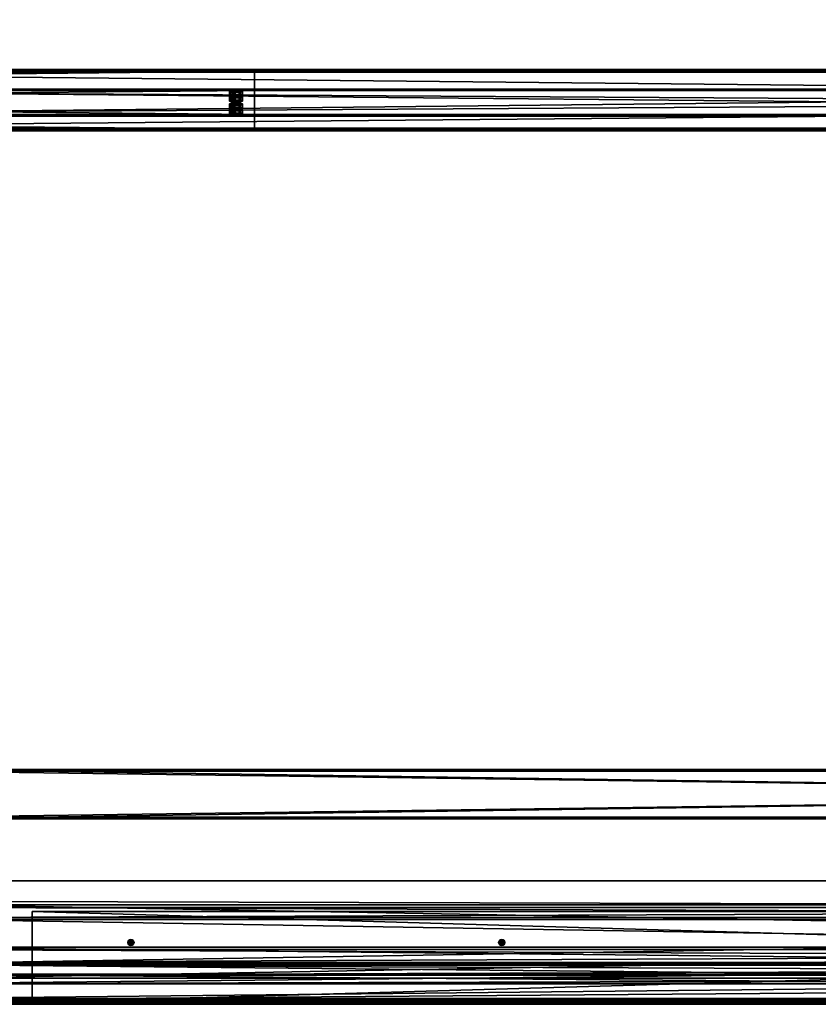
# Model space of a CAD drawing. Header units: millimetres. Extents: x -333 to 67333, y -930 to 39730.
# Tile 79 of 256: x 11320 to 12612, y 0 to 1593. Entities that reach past the tile are written whole.
import ezdxf

# ---------------------------------------------------------------- set-up
doc = ezdxf.new("R2010")
doc.units = ezdxf.units.MM
for name, color, linetype in [('13', 7, 'Continuous'), ('3', 7, 'Continuous'), ('5', 7, 'Continuous'), ('8', 7, 'Continuous'), ('9', 7, 'Continuous'), ('95', 7, 'Continuous'), ('99', 7, 'Continuous')]:
    doc.layers.add(name, color=color, linetype=linetype)

msp = doc.modelspace()

# ---------------------------------------------------------------- meshes
at = {"layer": '13', "color": 30}
mesh = msp.add_polyface(dxfattribs=at)
corners = [(11700, 1509.5, 3753.1), (11700, 1437.1, 3737.8), (4900, 1437.1, 3737.8), (4900, 1509.5, 3753.1), (11700, 1478.3, 3544.1), (4900, 1478.3, 3544.1), (11700, 1417.6, 3531.2), (4900, 1417.6, 3531.2), (11700, 1414.9, 3543.9), (4900, 1414.9, 3543.9), (11700, 1413, 3543.5), (4900, 1413, 3543.5), (11700, 1416.1, 3528.8), (4900, 1416.1, 3528.8), (11700, 1480.7, 3542.5), (4900, 1480.7, 3542.5), (11700, 1439.5, 3736.2), (4900, 1439.5, 3736.2), (11700, 1508, 3750.8), (4900, 1508, 3750.8), (11700, 1510.7, 3738.1), (4900, 1510.7, 3738.1), (11700, 1512.6, 3738.5), (4900, 1512.6, 3738.5)]
mesh.append_faces([[corners[k] for k in face] for face in [(0, 2, 3, 3), (1, 5, 2, 2), (4, 7, 5, 5), (6, 9, 7, 7), (8, 11, 9, 9), (10, 13, 11, 11), (12, 15, 13, 13), (14, 17, 15, 15), (16, 19, 17, 17), (18, 21, 19, 19), (20, 23, 21, 21), (22, 3, 23, 23), (8, 12, 10, 10), (20, 0, 22, 22), (3, 21, 23, 23), (11, 7, 9, 9)]], dxfattribs={"vtx0": -1, "color": 30})
mesh.append_faces([[corners[k] for k in face] for face in [(1, 16, 4, 4), (16, 0, 18, 18), (18, 0, 20, 20), (14, 4, 16, 16), (21, 3, 19, 19), (2, 19, 3, 3), (19, 2, 17, 17), (15, 5, 13, 13), (13, 7, 11, 11)]], dxfattribs={"vtx0": -1, "vtx1": -1, "color": 30})
mesh.append_faces([[corners[k] for k in face] for face in [(12, 8, 6, 6), (16, 1, 0, 0), (6, 14, 12, 12), (14, 6, 4, 4), (17, 2, 5, 5), (5, 15, 17, 17), (13, 5, 7, 7)]], dxfattribs={"vtx0": -1, "vtx2": -1, "vtx3": -1, "color": 30})
mesh.append_faces([[corners[k] for k in face] for face in [(0, 1, 2, 2), (1, 4, 5, 5), (4, 6, 7, 7), (6, 8, 9, 9), (8, 10, 11, 11), (10, 12, 13, 13), (12, 14, 15, 15), (14, 16, 17, 17), (16, 18, 19, 19), (18, 20, 21, 21), (20, 22, 23, 23), (22, 0, 3, 3)]], dxfattribs={"vtx2": -1, "vtx3": -1, "color": 30})
mesh = msp.add_polyface(dxfattribs=at)
corners = [(17300, 1509.5, 3753.1), (17300, 1437.1, 3737.8), (10500, 1437.1, 3737.8), (10500, 1509.5, 3753.1), (17300, 1478.3, 3544.1), (10500, 1478.3, 3544.1), (17300, 1417.6, 3531.2), (10500, 1417.6, 3531.2), (17300, 1414.9, 3543.9), (10500, 1414.9, 3543.9), (17300, 1413, 3543.5), (10500, 1413, 3543.5), (17300, 1416.1, 3528.8), (10500, 1416.1, 3528.8), (17300, 1480.7, 3542.5), (10500, 1480.7, 3542.5), (17300, 1439.5, 3736.2), (10500, 1439.5, 3736.2), (17300, 1508, 3750.8), (10500, 1508, 3750.8), (17300, 1510.7, 3738.1), (10500, 1510.7, 3738.1), (17300, 1512.6, 3738.5), (10500, 1512.6, 3738.5)]
mesh.append_faces([[corners[k] for k in face] for face in [(0, 2, 3, 3), (1, 5, 2, 2), (4, 7, 5, 5), (6, 9, 7, 7), (8, 11, 9, 9), (10, 13, 11, 11), (12, 15, 13, 13), (14, 17, 15, 15), (16, 19, 17, 17), (18, 21, 19, 19), (20, 23, 21, 21), (22, 3, 23, 23), (8, 12, 10, 10), (20, 0, 22, 22), (3, 21, 23, 23), (11, 7, 9, 9)]], dxfattribs={"vtx0": -1, "color": 30})
mesh.append_faces([[corners[k] for k in face] for face in [(1, 16, 4, 4), (16, 0, 18, 18), (18, 0, 20, 20), (14, 4, 16, 16), (21, 3, 19, 19), (2, 19, 3, 3), (19, 2, 17, 17), (15, 5, 13, 13), (13, 7, 11, 11)]], dxfattribs={"vtx0": -1, "vtx1": -1, "color": 30})
mesh.append_faces([[corners[k] for k in face] for face in [(12, 8, 6, 6), (16, 1, 0, 0), (6, 14, 12, 12), (14, 6, 4, 4), (17, 2, 5, 5), (5, 15, 17, 17), (13, 5, 7, 7)]], dxfattribs={"vtx0": -1, "vtx2": -1, "vtx3": -1, "color": 30})
mesh.append_faces([[corners[k] for k in face] for face in [(0, 1, 2, 2), (1, 4, 5, 5), (4, 6, 7, 7), (6, 8, 9, 9), (8, 10, 11, 11), (10, 12, 13, 13), (12, 14, 15, 15), (14, 16, 17, 17), (16, 18, 19, 19), (18, 20, 21, 21), (20, 22, 23, 23), (22, 0, 3, 3)]], dxfattribs={"vtx2": -1, "vtx3": -1, "color": 30})
at = {"layer": '3', "color": 91}
mesh = msp.add_polyface(dxfattribs=at)
corners = [(16640, 377, 2983), (16640, 303, 2983), (11160, 303, 2983), (11160, 377, 2983), (16640, 303, 3057), (11160, 303, 3057), (16640, 377, 3057), (11160, 377, 3057), (16640, 380, 2980), (16640, 380, 3060), (11160, 380, 3060), (11160, 380, 2980), (16640, 300, 3060), (11160, 300, 3060), (16640, 300, 2980), (11160, 300, 2980)]
mesh.append_faces([[corners[k] for k in face] for face in [(0, 2, 3, 3), (1, 5, 2, 2), (4, 7, 5, 5), (6, 3, 7, 7), (8, 10, 11, 11), (9, 13, 10, 10), (12, 15, 13, 13), (14, 11, 15, 15)]], dxfattribs={"vtx0": -1, "color": 91})
mesh.append_faces([[corners[k] for k in face] for face in [(9, 6, 12, 12), (6, 8, 0, 0), (0, 8, 1, 1), (12, 4, 14, 14), (4, 12, 6, 6), (14, 1, 8, 8), (11, 3, 15, 15), (3, 10, 7, 7), (7, 10, 5, 5), (15, 2, 13, 13), (2, 15, 3, 3), (13, 5, 10, 10)]], dxfattribs={"vtx0": -1, "vtx1": -1, "color": 91})
mesh.append_faces([[corners[k] for k in face] for face in [(6, 9, 8, 8), (14, 4, 1, 1), (3, 11, 10, 10), (13, 2, 5, 5)]], dxfattribs={"vtx0": -1, "vtx2": -1, "vtx3": -1, "color": 91})
mesh.append_faces([[corners[k] for k in face] for face in [(0, 1, 2, 2), (1, 4, 5, 5), (4, 6, 7, 7), (6, 0, 3, 3), (8, 9, 10, 10), (9, 12, 13, 13), (12, 14, 15, 15), (14, 8, 11, 11)]], dxfattribs={"vtx2": -1, "vtx3": -1, "color": 91})
at = {"layer": '5', "color": 131}
mesh = msp.add_polyface(dxfattribs=at)
corners = [(16605, 140.4, 3237.3), (16605, 42.5, 3216.5), (11195, 42.5, 3216.5), (11195, 140.3, 3237.3), (16605, 161.1, 3139.5), (11195, 161.1, 3139.5), (16605, 63.3, 3118.7), (11195, 63.3, 3118.7), (11195, 137.3, 3232.5), (11195, 156.4, 3142.5), (11195, 66.4, 3123.4), (11195, 47.3, 3213.4), (16605, 137.3, 3232.5), (16605, 156.4, 3142.5), (16605, 47.3, 3213.4), (16605, 66.4, 3123.4)]
mesh.append_faces([[corners[k] for k in face] for face in [(0, 2, 3, 3), (4, 3, 5, 5), (6, 5, 7, 7), (12, 9, 8, 8), (14, 8, 11, 11), (15, 11, 10, 10), (13, 10, 9, 9), (1, 7, 2, 2)]], dxfattribs={"vtx0": -1, "color": 131})
mesh.append_faces([[corners[k] for k in face] for face in [(10, 5, 9, 9), (2, 11, 3, 3), (12, 4, 13, 13), (1, 14, 6, 6)]], dxfattribs={"vtx0": -1, "vtx1": -1, "color": 131})
mesh.append_faces([[corners[k] for k in face] for face in [(7, 10, 11, 11), (10, 7, 5, 5), (9, 5, 3, 3), (11, 2, 7, 7), (3, 11, 8, 8), (3, 8, 9, 9), (0, 12, 14, 14), (12, 0, 4, 4), (13, 4, 6, 6), (14, 1, 0, 0), (6, 14, 15, 15), (6, 15, 13, 13)]], dxfattribs={"vtx0": -1, "vtx2": -1, "vtx3": -1, "color": 131})
mesh.append_faces([[corners[k] for k in face] for face in [(0, 1, 2, 2), (4, 0, 3, 3), (6, 4, 5, 5), (12, 13, 9, 9), (14, 12, 8, 8), (15, 14, 11, 11), (13, 15, 10, 10), (1, 6, 7, 7)]], dxfattribs={"vtx2": -1, "vtx3": -1, "color": 131})
at = {"layer": '8', "color": 253}
mesh = msp.add_polyface(dxfattribs=at)
corners = [(16527.9, 397.1, 3192.6), (16493.8, 356.2, 3183.9), (11406.7, 4423.3, 4048.4), (11440.9, 4464.2, 4057.1), (16493.8, 340.8, 3256.3), (11406.7, 4407.9, 4120.8), (16527.9, 381.7, 3265), (11440.9, 4448.8, 4129.5), (16529.8, 399.9, 3190.2), (16529.8, 383.3, 3268.4), (11442.8, 4450.5, 4132.9), (11442.8, 4467.1, 4054.7), (16491.9, 337.9, 3258.8), (11404.8, 4405, 4123.2), (16491.9, 354.5, 3180.5), (11404.8, 4421.6, 4045)]
mesh.append_faces([[corners[k] for k in face] for face in [(0, 2, 3, 3), (1, 5, 2, 2), (4, 7, 5, 5), (6, 3, 7, 7), (8, 10, 11, 11), (9, 13, 10, 10), (12, 15, 13, 13), (14, 11, 15, 15)]], dxfattribs={"vtx0": -1, "color": 253})
mesh.append_faces([[corners[k] for k in face] for face in [(9, 6, 12, 12), (6, 8, 0, 0), (0, 8, 1, 1), (12, 4, 14, 14), (4, 12, 6, 6), (14, 1, 8, 8), (3, 10, 7, 7), (7, 10, 5, 5), (15, 2, 13, 13)]], dxfattribs={"vtx0": -1, "vtx1": -1, "color": 253})
mesh.append_faces([[corners[k] for k in face] for face in [(6, 9, 8, 8), (14, 4, 1, 1), (11, 3, 2, 2), (3, 11, 10, 10), (5, 10, 13, 13), (2, 15, 11, 11), (13, 2, 5, 5)]], dxfattribs={"vtx0": -1, "vtx2": -1, "vtx3": -1, "color": 253})
mesh.append_faces([[corners[k] for k in face] for face in [(0, 1, 2, 2), (1, 4, 5, 5), (4, 6, 7, 7), (6, 0, 3, 3), (8, 9, 10, 10), (9, 12, 13, 13), (12, 14, 15, 15), (14, 8, 11, 11)]], dxfattribs={"vtx2": -1, "vtx3": -1, "color": 253})
at = {"layer": '9', "color": 243}
mesh = msp.add_polyface(dxfattribs=at)
corners = [(11102.5, 67.4, 3451.8), (11102.5, 92.4, 3334.4), (16697.5, 92.4, 3334.4), (16697.5, 67.4, 3451.8), (11102.5, 33.7, 3321.9), (16697.5, 33.7, 3321.9), (11102.5, 33, 3324.8), (16697.5, 33, 3324.8), (11102.5, 88.8, 3336.7), (16697.5, 88.8, 3336.7), (11102.5, 65.1, 3448.2), (16697.5, 65.1, 3448.2), (11102.5, 9.3, 3436.4), (16697.5, 9.3, 3436.4), (11102.5, 8.7, 3439.3), (16697.5, 8.7, 3439.3)]
mesh.append_faces([[corners[k] for k in face] for face in [(0, 2, 3, 3), (1, 5, 2, 2), (4, 7, 5, 5), (6, 9, 7, 7), (8, 11, 9, 9), (10, 13, 11, 11), (12, 15, 13, 13), (14, 3, 15, 15), (12, 0, 14, 14), (1, 6, 4, 4), (15, 11, 13, 13), (7, 2, 5, 5)]], dxfattribs={"vtx0": -1, "color": 243})
mesh.append_faces([[corners[k] for k in face] for face in [(0, 8, 1, 1), (8, 0, 10, 10), (10, 0, 12, 12), (6, 1, 8, 8), (3, 11, 15, 15), (11, 2, 9, 9), (9, 2, 7, 7)]], dxfattribs={"vtx0": -1, "vtx1": -1, "color": 243})
mesh.append_faces([[corners[k] for k in face] for face in [(11, 3, 2, 2)]], dxfattribs={"vtx0": -1, "vtx2": -1, "vtx3": -1, "color": 243})
mesh.append_faces([[corners[k] for k in face] for face in [(0, 1, 2, 2), (1, 4, 5, 5), (4, 6, 7, 7), (6, 8, 9, 9), (8, 10, 11, 11), (10, 12, 13, 13), (12, 14, 15, 15), (14, 0, 3, 3)]], dxfattribs={"vtx2": -1, "vtx3": -1, "color": 243})
at = {"layer": '95', "color": 20}
mesh = msp.add_polyface(dxfattribs=at)
corners = [(11664, 1447.5, 3688.8), (11664.8, 1448.1, 3685.9), (11664.8, 1450.1, 3686.3), (11664, 1449.5, 3689.3), (11667, 1448.6, 3683.8), (11667, 1450.5, 3684.2), (11670, 1448.8, 3683), (11670, 1450.7, 3683.4), (11673, 1448.6, 3683.8), (11673, 1450.5, 3684.2), (11675.2, 1448.1, 3685.9), (11675.2, 1450.1, 3686.3), (11676, 1447.5, 3688.8), (11676, 1449.5, 3689.3), (11675.2, 1446.9, 3691.8), (11675.2, 1448.8, 3692.2), (11673, 1446.4, 3693.9), (11673, 1448.4, 3694.3), (11670, 1446.3, 3694.7), (11670, 1448.2, 3695.1), (11667, 1446.4, 3693.9), (11667, 1448.4, 3694.3), (11664.8, 1446.9, 3691.8), (11664.8, 1448.8, 3692.2), (11659.6, 1449.5, 3689.3), (11664.8, 1451.3, 3680.5), (11664.8, 1458.7, 3682), (11659.6, 1456.8, 3690.8), (11675.2, 1451.3, 3680.5), (11675.2, 1458.7, 3682), (11680.4, 1449.5, 3689.3), (11680.4, 1456.8, 3690.8), (11675.2, 1447.6, 3698.1), (11675.2, 1454.9, 3699.6), (11664.8, 1447.6, 3698.1), (11664.8, 1454.9, 3699.6), (11659.6, 1440.2, 3687.3), (11664.8, 1442, 3678.5), (11664.8, 1449.4, 3680), (11659.6, 1447.5, 3688.8), (11675.2, 1442, 3678.5), (11675.2, 1449.4, 3680), (11680.4, 1440.2, 3687.3), (11680.4, 1447.5, 3688.8), (11675.2, 1438.3, 3696.1), (11675.2, 1445.6, 3697.7), (11664.8, 1438.3, 3696.1), (11664.8, 1445.6, 3697.7), (11664, 1468.3, 3591), (11664.8, 1468.9, 3588.1), (11664.8, 1470.9, 3588.5), (11664, 1470.3, 3591.4), (11667, 1469.4, 3585.9), (11667, 1471.3, 3586.4), (11670, 1469.5, 3585.2), (11670, 1471.5, 3585.6), (11673, 1469.4, 3585.9), (11673, 1471.3, 3586.4), (11675.2, 1468.9, 3588.1), (11675.2, 1470.9, 3588.5), (11676, 1468.3, 3591), (11676, 1470.3, 3591.4), (11675.2, 1467.7, 3594), (11675.2, 1469.6, 3594.4), (11673, 1467.2, 3596.1), (11673, 1469.2, 3596.5), (11670, 1467.1, 3596.9), (11670, 1469, 3597.3), (11667, 1467.2, 3596.1), (11667, 1469.2, 3596.5), (11664.8, 1467.7, 3594), (11664.8, 1469.6, 3594.4), (11659.6, 1470.3, 3591.4), (11664.8, 1472.1, 3582.6), (11664.8, 1479.5, 3584.2), (11659.6, 1477.6, 3593), (11675.2, 1472.1, 3582.6), (11675.2, 1479.5, 3584.2), (11680.4, 1470.3, 3591.4), (11680.4, 1477.6, 3593), (11675.2, 1468.4, 3600.3), (11675.2, 1475.7, 3601.8), (11664.8, 1468.4, 3600.3), (11664.8, 1475.7, 3601.8), (11659.6, 1461, 3589.5), (11664.8, 1462.8, 3580.7), (11664.8, 1470.2, 3582.2), (11659.6, 1468.3, 3591), (11675.2, 1462.8, 3580.7), (11675.2, 1470.2, 3582.2), (11680.4, 1461, 3589.5), (11680.4, 1468.3, 3591), (11675.2, 1459.1, 3598.3), (11675.2, 1466.4, 3599.8), (11664.8, 1459.1, 3598.3), (11664.8, 1466.4, 3599.8)]
mesh.append_faces([[corners[k] for k in face] for face in [(0, 2, 3, 3), (1, 5, 2, 2), (4, 7, 5, 5), (6, 9, 7, 7), (8, 11, 9, 9), (10, 13, 11, 11), (12, 15, 13, 13), (14, 17, 15, 15), (16, 19, 17, 17), (18, 21, 19, 19), (20, 23, 21, 21), (22, 3, 23, 23), (4, 8, 6, 6), (18, 22, 20, 20), (21, 17, 19, 19), (11, 7, 9, 9), (24, 26, 27, 27), (25, 29, 26, 26), (28, 31, 29, 29), (30, 33, 31, 31), (32, 35, 33, 33), (34, 27, 35, 35), (25, 30, 28, 28), (32, 24, 34, 34), (27, 33, 35, 35), (31, 26, 29, 29), (36, 38, 39, 39), (37, 41, 38, 38), (40, 43, 41, 41), (42, 45, 43, 43), (44, 47, 45, 45), (46, 39, 47, 47), (37, 42, 40, 40), (44, 36, 46, 46), (39, 45, 47, 47), (43, 38, 41, 41), (48, 50, 51, 51), (49, 53, 50, 50), (52, 55, 53, 53), (54, 57, 55, 55), (56, 59, 57, 57), (58, 61, 59, 59), (60, 63, 61, 61), (62, 65, 63, 63), (64, 67, 65, 65), (66, 69, 67, 67), (68, 71, 69, 69), (70, 51, 71, 71), (52, 56, 54, 54), (66, 70, 68, 68), (69, 65, 67, 67), (59, 55, 57, 57), (72, 74, 75, 75), (73, 77, 74, 74), (76, 79, 77, 77), (78, 81, 79, 79), (80, 83, 81, 81), (82, 75, 83, 83), (73, 78, 76, 76), (80, 72, 82, 82), (75, 81, 83, 83), (79, 74, 77, 77), (84, 86, 87, 87), (85, 89, 86, 86), (88, 91, 89, 89), (90, 93, 91, 91), (92, 95, 93, 93), (94, 87, 95, 95), (85, 90, 88, 88), (92, 84, 94, 94), (87, 93, 95, 95), (91, 86, 89, 89)]], dxfattribs={"vtx0": -1, "color": 20})
mesh.append_faces([[corners[k] for k in face] for face in [(8, 4, 10, 10), (10, 4, 12, 12), (12, 1, 14, 14), (14, 0, 16, 16), (16, 22, 18, 18), (17, 3, 15, 15), (15, 2, 13, 13), (13, 5, 11, 11), (30, 24, 32, 32), (33, 27, 31, 31), (42, 36, 44, 44), (45, 38, 43, 43), (56, 52, 58, 58), (58, 52, 60, 60), (60, 49, 62, 62), (62, 48, 64, 64), (64, 70, 66, 66), (65, 51, 63, 63), (63, 50, 61, 61), (61, 53, 59, 59), (78, 72, 80, 80), (81, 75, 79, 79), (90, 84, 92, 92), (93, 87, 91, 91)]], dxfattribs={"vtx0": -1, "vtx1": -1, "color": 20})
mesh.append_faces([[corners[k] for k in face] for face in [(12, 4, 1, 1), (14, 1, 0, 0), (16, 0, 22, 22), (17, 21, 23, 23), (17, 23, 3, 3), (15, 3, 2, 2), (13, 2, 5, 5), (11, 5, 7, 7), (30, 25, 24, 24), (31, 27, 26, 26), (42, 37, 36, 36), (45, 39, 38, 38), (60, 52, 49, 49), (62, 49, 48, 48), (64, 48, 70, 70), (65, 69, 71, 71), (65, 71, 51, 51), (63, 51, 50, 50), (61, 50, 53, 53), (59, 53, 55, 55), (78, 73, 72, 72), (79, 75, 74, 74), (90, 85, 84, 84), (91, 87, 86, 86)]], dxfattribs={"vtx0": -1, "vtx2": -1, "vtx3": -1, "color": 20})
mesh.append_faces([[corners[k] for k in face] for face in [(0, 1, 2, 2), (1, 4, 5, 5), (4, 6, 7, 7), (6, 8, 9, 9), (8, 10, 11, 11), (10, 12, 13, 13), (12, 14, 15, 15), (14, 16, 17, 17), (16, 18, 19, 19), (18, 20, 21, 21), (20, 22, 23, 23), (22, 0, 3, 3), (24, 25, 26, 26), (25, 28, 29, 29), (28, 30, 31, 31), (30, 32, 33, 33), (32, 34, 35, 35), (34, 24, 27, 27), (36, 37, 38, 38), (37, 40, 41, 41), (40, 42, 43, 43), (42, 44, 45, 45), (44, 46, 47, 47), (46, 36, 39, 39), (48, 49, 50, 50), (49, 52, 53, 53), (52, 54, 55, 55), (54, 56, 57, 57), (56, 58, 59, 59), (58, 60, 61, 61), (60, 62, 63, 63), (62, 64, 65, 65), (64, 66, 67, 67), (66, 68, 69, 69), (68, 70, 71, 71), (70, 48, 51, 51), (72, 73, 74, 74), (73, 76, 77, 77), (76, 78, 79, 79), (78, 80, 81, 81), (80, 82, 83, 83), (82, 72, 75, 75), (84, 85, 86, 86), (85, 88, 89, 89), (88, 90, 91, 91), (90, 92, 93, 93), (92, 94, 95, 95), (94, 84, 87, 87)]], dxfattribs={"vtx2": -1, "vtx3": -1, "color": 20})
at = {"layer": '95', "color": 133}
mesh = msp.add_polyface(dxfattribs=at)
corners = [(11340, 0, 2950), (11340, 0, 3000), (16460, 0, 3000), (16460, 0, 2950), (11340, 3, 3000), (16460, 3, 3000), (11340, 3, 2953), (16460, 3, 2953), (11340, 150, 2953), (16460, 150, 2953), (11340, 150, 2950), (16460, 150, 2950)]
mesh.append_faces([[corners[k] for k in face] for face in [(0, 2, 3, 3), (1, 5, 2, 2), (4, 7, 5, 5), (6, 9, 7, 7), (8, 11, 9, 9), (10, 3, 11, 11), (0, 4, 1, 1), (8, 0, 10, 10), (7, 2, 5, 5)]], dxfattribs={"vtx0": -1, "color": 133})
mesh.append_faces([[corners[k] for k in face] for face in [(4, 0, 6, 6), (6, 0, 8, 8), (3, 7, 11, 11)]], dxfattribs={"vtx0": -1, "vtx1": -1, "color": 133})
mesh.append_faces([[corners[k] for k in face] for face in [(7, 3, 2, 2)]], dxfattribs={"vtx0": -1, "vtx2": -1, "vtx3": -1, "color": 133})
mesh.append_faces([[corners[k] for k in face] for face in [(9, 11, 7, 7)]], dxfattribs={"vtx1": -1, "color": 133})
mesh.append_faces([[corners[k] for k in face] for face in [(0, 1, 2, 2), (1, 4, 5, 5), (4, 6, 7, 7), (6, 8, 9, 9), (8, 10, 11, 11), (10, 0, 3, 3)]], dxfattribs={"vtx2": -1, "vtx3": -1, "color": 133})
at = {"layer": '95', "color": 20}
mesh = msp.add_polyface(dxfattribs=at)
corners = [(11502.5, 104.3, 2953), (11500, 105, 2953), (11500, 105, 2950), (11497.5, 104.3, 2953), (11497.5, 104.3, 2950), (11495.7, 102.5, 2953), (11495.7, 102.5, 2950), (11495, 100, 2953), (11495, 100, 2950), (11495.7, 97.5, 2953), (11495.7, 97.5, 2950), (11497.5, 95.7, 2953), (11497.5, 95.7, 2950), (11500, 95, 2953), (11500, 95, 2950), (11502.5, 95.7, 2950), (11505, 100, 2953), (11504.3, 97.5, 2953), (11502.5, 95.7, 2953), (11504.3, 97.5, 2950), (11504.3, 102.5, 2950), (11502.5, 104.3, 2950), (11502.5, 104.3, 2950), (11497.5, 104.3, 2950), (11497.5, 104.3, 2885), (11495, 100, 2950), (11495, 100, 2885), (11497.5, 95.7, 2950), (11497.5, 95.7, 2885), (11502.5, 95.7, 2885), (11505, 100, 2950), (11505, 100, 2885), (11502.5, 104.3, 2885), (11502.5, 104.3, 3018), (11497.5, 104.3, 3018), (11497.5, 104.3, 2953), (11495, 100, 3018), (11495, 100, 2953), (11497.5, 95.7, 3018), (11497.5, 95.7, 2953), (11502.5, 95.7, 2953), (11505, 100, 3018), (11505, 100, 2953), (11502.5, 104.3, 2953)]
mesh.append_faces([[corners[k] for k in face] for face in [(1, 4, 2, 2), (3, 6, 4, 4), (5, 8, 6, 6), (7, 10, 8, 8), (9, 12, 10, 10), (11, 14, 12, 12), (13, 15, 14, 14), (0, 3, 1, 1), (11, 18, 13, 13), (6, 2, 4, 4), (23, 26, 24, 24), (25, 28, 26, 26), (27, 29, 28, 28), (22, 25, 23, 23), (26, 32, 24, 24), (34, 37, 35, 35), (36, 39, 37, 37), (38, 40, 39, 39), (33, 36, 34, 34), (37, 43, 35, 35)]], dxfattribs={"vtx0": -1, "color": 20})
mesh.append_faces([[corners[k] for k in face] for face in [(3, 0, 5, 5), (5, 0, 7, 7), (7, 16, 9, 9), (9, 17, 11, 11), (14, 19, 12, 12), (12, 19, 10, 10), (10, 20, 8, 8), (8, 21, 6, 6), (25, 30, 27, 27), (28, 31, 26, 26), (36, 41, 38, 38), (39, 42, 37, 37)]], dxfattribs={"vtx0": -1, "vtx1": -1, "color": 20})
mesh.append_faces([[corners[k] for k in face] for face in [(8, 20, 21, 21), (6, 21, 2, 2)]], dxfattribs={"vtx0": -1, "vtx2": -1, "vtx3": -1, "color": 20})
mesh.append_faces([[corners[k] for k in face] for face in [(0, 1, 2, 2), (1, 3, 4, 4), (3, 5, 6, 6), (5, 7, 8, 8), (7, 9, 10, 10), (9, 11, 12, 12), (11, 13, 14, 14), (22, 23, 24, 24), (23, 25, 26, 26), (25, 27, 28, 28), (33, 34, 35, 35), (34, 36, 37, 37), (36, 38, 39, 39)]], dxfattribs={"vtx2": -1, "vtx3": -1, "color": 20})
mesh = msp.add_polyface(dxfattribs=at)
corners = [(11505, 100, 2953), (11504.3, 102.5, 2953), (11504.3, 102.5, 2950), (11505, 100, 2950), (11502.5, 104.3, 2953), (11502.5, 104.3, 2950), (11500, 105, 2950), (11500, 95, 2953), (11502.5, 95.7, 2953), (11502.5, 95.7, 2950), (11504.3, 97.5, 2953), (11504.3, 97.5, 2950), (11495, 100, 2953), (11495.7, 97.5, 2953), (11497.5, 95.7, 2953), (11500, 95, 2950), (11495.7, 97.5, 2950), (11505, 100, 2950), (11502.5, 104.3, 2950), (11502.5, 104.3, 2885), (11505, 100, 2885), (11497.5, 104.3, 2885), (11497.5, 95.7, 2950), (11502.5, 95.7, 2950), (11502.5, 95.7, 2885), (11495, 100, 2950), (11497.5, 95.7, 2885), (11495, 100, 2885), (11505, 100, 3018), (11502.5, 104.3, 3018), (11502.5, 104.3, 2953), (11505, 100, 2953), (11497.5, 104.3, 2953), (11497.5, 95.7, 3018), (11502.5, 95.7, 3018), (11502.5, 95.7, 2953), (11495, 100, 3018), (11497.5, 95.7, 2953), (11495, 100, 2953), (12097.5, 104.3, 2953), (12095.7, 102.5, 2953), (12095.7, 102.5, 2950), (12095, 100, 2953), (12095, 100, 2950), (12095.7, 97.5, 2953), (12095.7, 97.5, 2950), (12097.5, 95.7, 2950), (12097.5, 104.3, 2950), (12095, 100, 2950), (12095, 100, 2885), (12097.5, 95.7, 2885), (12097.5, 104.3, 3018), (12095, 100, 3018), (12095, 100, 2953), (12097.5, 95.7, 2953)]
mesh.append_faces([[corners[k] for k in face] for face in [(0, 2, 3, 3), (1, 5, 2, 2), (4, 6, 5, 5), (8, 11, 9, 9), (10, 3, 11, 11), (11, 15, 9, 9), (17, 19, 20, 20), (18, 21, 19, 19), (23, 20, 24, 24), (22, 17, 23, 23), (20, 26, 24, 24), (28, 30, 31, 31), (29, 32, 30, 30), (34, 31, 35, 35), (33, 28, 34, 34), (31, 37, 35, 35), (40, 43, 41, 41), (42, 45, 43, 43), (44, 46, 45, 45), (48, 50, 49, 49), (52, 54, 53, 53)]], dxfattribs={"vtx0": -1, "color": 20})
mesh.append_faces([[corners[k] for k in face] for face in [(12, 4, 1, 1), (12, 1, 0, 0), (13, 0, 10, 10), (14, 10, 8, 8), (16, 11, 3, 3), (16, 3, 2, 2), (25, 18, 17, 17), (27, 20, 19, 19), (36, 29, 28, 28), (38, 31, 30, 30)]], dxfattribs={"vtx0": -1, "vtx2": -1, "vtx3": -1, "color": 20})
mesh.append_faces([[corners[k] for k in face] for face in [(0, 1, 2, 2), (1, 4, 5, 5), (7, 8, 9, 9), (8, 10, 11, 11), (10, 0, 3, 3), (17, 18, 19, 19), (22, 23, 24, 24), (23, 17, 20, 20), (28, 29, 30, 30), (33, 34, 35, 35), (34, 28, 31, 31), (39, 40, 41, 41), (40, 42, 43, 43), (42, 44, 45, 45), (47, 48, 49, 49), (51, 52, 53, 53)]], dxfattribs={"vtx2": -1, "vtx3": -1, "color": 20})
mesh = msp.add_polyface(dxfattribs=at)
corners = [(12102.5, 104.3, 2953), (12100, 105, 2953), (12100, 105, 2950), (12097.5, 104.3, 2953), (12097.5, 104.3, 2950), (12095.7, 102.5, 2950), (12095.7, 97.5, 2953), (12097.5, 95.7, 2953), (12097.5, 95.7, 2950), (12100, 95, 2953), (12100, 95, 2950), (12102.5, 95.7, 2950), (12095.7, 102.5, 2953), (12095, 100, 2953), (12104.3, 102.5, 2953), (12105, 100, 2953), (12104.3, 97.5, 2953), (12102.5, 95.7, 2953), (12104.3, 97.5, 2950), (12095.7, 97.5, 2950), (12104.3, 102.5, 2950), (12095, 100, 2950), (12102.5, 104.3, 2950), (12102.5, 104.3, 2950), (12097.5, 104.3, 2950), (12097.5, 104.3, 2885), (12102.5, 104.3, 2885), (12095, 100, 2885), (12095, 100, 2950), (12097.5, 95.7, 2950), (12097.5, 95.7, 2885), (12102.5, 95.7, 2950), (12102.5, 95.7, 2885), (12105, 100, 2950), (12105, 100, 2885), (12102.5, 104.3, 3018), (12097.5, 104.3, 3018), (12097.5, 104.3, 2953), (12102.5, 104.3, 2953), (12095, 100, 2953), (12095, 100, 3018), (12097.5, 95.7, 3018), (12097.5, 95.7, 2953), (12102.5, 95.7, 3018), (12102.5, 95.7, 2953), (12105, 100, 3018), (12105, 100, 2953)]
mesh.append_faces([[corners[k] for k in face] for face in [(1, 4, 2, 2), (3, 5, 4, 4), (7, 10, 8, 8), (9, 11, 10, 10), (0, 3, 1, 1), (7, 17, 9, 9), (5, 2, 4, 4), (23, 25, 26, 26), (24, 27, 25, 25), (29, 32, 30, 30), (23, 28, 24, 24), (29, 33, 31, 31), (27, 26, 25, 25), (35, 37, 38, 38), (36, 39, 37, 37), (41, 44, 42, 42), (35, 40, 36, 36), (39, 38, 37, 37)]], dxfattribs={"vtx0": -1, "color": 20})
mesh.append_faces([[corners[k] for k in face] for face in [(3, 0, 12, 12), (12, 0, 13, 13), (13, 15, 6, 6), (6, 16, 7, 7), (10, 18, 8, 8), (8, 18, 19, 19), (19, 20, 21, 21), (21, 22, 5, 5), (28, 33, 29, 29), (30, 34, 27, 27), (40, 45, 41, 41), (42, 46, 39, 39)]], dxfattribs={"vtx0": -1, "vtx1": -1, "color": 20})
mesh.append_faces([[corners[k] for k in face] for face in [(13, 0, 14, 14), (7, 16, 17, 17), (21, 20, 22, 22), (5, 22, 2, 2), (28, 23, 33, 33), (27, 34, 26, 26), (39, 46, 38, 38)]], dxfattribs={"vtx0": -1, "vtx2": -1, "vtx3": -1, "color": 20})
mesh.append_faces([[corners[k] for k in face] for face in [(0, 1, 2, 2), (1, 3, 4, 4), (6, 7, 8, 8), (7, 9, 10, 10), (23, 24, 25, 25), (28, 29, 30, 30), (29, 31, 32, 32), (35, 36, 37, 37), (40, 41, 42, 42), (41, 43, 44, 44)]], dxfattribs={"vtx2": -1, "vtx3": -1, "color": 20})
mesh = msp.add_polyface(dxfattribs=at)
corners = [(12105, 100, 2953), (12104.3, 102.5, 2953), (12104.3, 102.5, 2950), (12105, 100, 2950), (12102.5, 104.3, 2953), (12102.5, 104.3, 2950), (12100, 105, 2950), (12100, 95, 2953), (12102.5, 95.7, 2953), (12102.5, 95.7, 2950), (12104.3, 97.5, 2953), (12104.3, 97.5, 2950), (12095, 100, 2953), (12095.7, 97.5, 2953), (12100, 95, 2950), (12095.7, 97.5, 2950), (12105, 100, 2950), (12102.5, 104.3, 2950), (12102.5, 104.3, 2885), (12105, 100, 2885), (12102.5, 95.7, 2950), (12102.5, 95.7, 2885), (12097.5, 95.7, 2885), (12105, 100, 3018), (12102.5, 104.3, 3018), (12102.5, 104.3, 2953), (12105, 100, 2953), (12102.5, 95.7, 3018), (12102.5, 95.7, 2953), (12095, 100, 3018), (12097.5, 95.7, 3018), (12097.5, 95.7, 2953), (12697.5, 104.3, 2953), (12695.7, 102.5, 2953), (12695.7, 102.5, 2950), (12697.5, 104.3, 2950), (12695, 100, 2953), (12695, 100, 2950), (12695.7, 97.5, 2953), (12695.7, 97.5, 2950), (12697.5, 95.7, 2953), (12697.5, 95.7, 2950), (12702.5, 104.3, 2953), (12704.3, 102.5, 2950), (12702.5, 104.3, 2950), (12700, 105, 2950), (12697.5, 104.3, 2950), (12695, 100, 2950), (12695, 100, 2885), (12697.5, 104.3, 2885), (12697.5, 95.7, 2950), (12697.5, 95.7, 2885), (12697.5, 104.3, 3018), (12695, 100, 3018), (12695, 100, 2953), (12697.5, 104.3, 2953), (12697.5, 95.7, 3018), (12697.5, 95.7, 2953)]
mesh.append_faces([[corners[k] for k in face] for face in [(0, 2, 3, 3), (1, 5, 2, 2), (4, 6, 5, 5), (8, 11, 9, 9), (10, 3, 11, 11), (11, 14, 9, 9), (16, 18, 19, 19), (20, 19, 21, 21), (19, 22, 21, 21), (23, 25, 26, 26), (27, 26, 28, 28), (30, 23, 27, 27), (26, 31, 28, 28), (32, 34, 35, 35), (33, 37, 34, 34), (36, 39, 37, 37), (38, 41, 39, 39), (34, 45, 35, 35), (46, 48, 49, 49), (47, 51, 48, 48), (52, 54, 55, 55), (53, 57, 54, 54)]], dxfattribs={"vtx0": -1, "color": 20})
mesh.append_faces([[corners[k] for k in face] for face in [(32, 42, 33, 33), (33, 42, 36, 36), (39, 43, 37, 37), (37, 44, 34, 34)]], dxfattribs={"vtx0": -1, "vtx1": -1, "color": 20})
mesh.append_faces([[corners[k] for k in face] for face in [(12, 1, 0, 0), (13, 0, 10, 10), (15, 11, 3, 3), (15, 3, 2, 2), (29, 24, 23, 23)]], dxfattribs={"vtx0": -1, "vtx2": -1, "vtx3": -1, "color": 20})
mesh.append_faces([[corners[k] for k in face] for face in [(0, 1, 2, 2), (1, 4, 5, 5), (7, 8, 9, 9), (8, 10, 11, 11), (10, 0, 3, 3), (16, 17, 18, 18), (20, 16, 19, 19), (23, 24, 25, 25), (27, 23, 26, 26), (32, 33, 34, 34), (33, 36, 37, 37), (36, 38, 39, 39), (38, 40, 41, 41), (46, 47, 48, 48), (47, 50, 51, 51), (52, 53, 54, 54), (53, 56, 57, 57)]], dxfattribs={"vtx2": -1, "vtx3": -1, "color": 20})
at = {"layer": '95', "color": 133}
mesh = msp.add_polyface(dxfattribs=at)
corners = [(16630, 3, 3433.8), (11170, 3, 3433.8), (11170, 3, 3387.9), (16630, 3, 3387.9), (11170, 0, 3433.8), (16630, 0, 3433.8), (16630, 0, 3387.9), (11170, 0, 3387.9), (16630, 4.1, 3436.9), (11170, 4.1, 3436.9), (11170, 1.8, 3438.8), (16630, 1.8, 3438.8), (11170, 6.3, 3441.6), (16630, 6.3, 3441.6), (16630, 7, 3438.7), (11170, 7, 3438.7), (16630, 49, 3447.6), (11170, 49, 3447.6), (11170, 48.3, 3450.6), (16630, 48.3, 3450.6)]
mesh.append_faces([[corners[k] for k in face] for face in [(0, 2, 3, 3), (4, 6, 7, 7), (3, 7, 6, 6), (8, 1, 0, 0), (10, 5, 4, 4), (10, 13, 11, 11), (8, 15, 9, 9), (16, 15, 14, 14), (18, 15, 17, 17), (10, 18, 12, 12), (1, 7, 2, 2), (18, 13, 12, 12), (16, 13, 19, 19), (6, 0, 3, 3), (17, 19, 18, 18)]], dxfattribs={"vtx0": -1, "color": 133})
mesh.append_faces([[corners[k] for k in face] for face in [(7, 1, 4, 4), (4, 9, 10, 10), (13, 16, 11, 11), (11, 8, 5, 5), (5, 0, 6, 6)]], dxfattribs={"vtx0": -1, "vtx1": -1, "color": 133})
mesh.append_faces([[corners[k] for k in face] for face in [(15, 18, 10, 10)]], dxfattribs={"vtx0": -1, "vtx1": -1, "vtx2": -1, "vtx3": -1, "color": 133})
mesh.append_faces([[corners[k] for k in face] for face in [(4, 1, 9, 9), (10, 9, 15, 15), (11, 16, 14, 14), (11, 14, 8, 8), (5, 8, 0, 0)]], dxfattribs={"vtx0": -1, "vtx2": -1, "vtx3": -1, "color": 133})
mesh.append_faces([[corners[k] for k in face] for face in [(0, 1, 2, 2), (4, 5, 6, 6), (3, 2, 7, 7), (8, 9, 1, 1), (10, 11, 5, 5), (10, 12, 13, 13), (8, 14, 15, 15), (16, 17, 15, 15), (18, 19, 13, 13), (17, 16, 19, 19)]], dxfattribs={"vtx2": -1, "vtx3": -1, "color": 133})
at = {"layer": '99', "color": 7}
mesh = msp.add_polyface(dxfattribs=at)
corners = [(100, 0, -700), (100, 0, 2950), (66899.9, 0, 2950), (66899.9, 0, -700), (100, 200, 2950), (66899.9, 200, 2950), (100, 200, -700), (66899.9, 200, -700)]
mesh.append_faces([[corners[k] for k in face] for face in [(0, 2, 3, 3), (1, 5, 2, 2), (4, 7, 5, 5), (6, 3, 7, 7), (1, 6, 4, 4), (3, 5, 7, 7)]], dxfattribs={"vtx0": -1, "color": 7})
mesh.append_faces([[corners[k] for k in face] for face in [(0, 1, 2, 2), (1, 4, 5, 5), (4, 6, 7, 7), (6, 0, 3, 3), (1, 0, 6, 6), (3, 2, 5, 5)]], dxfattribs={"vtx2": -1, "vtx3": -1, "color": 7})

doc.saveas('drawing.dxf')
